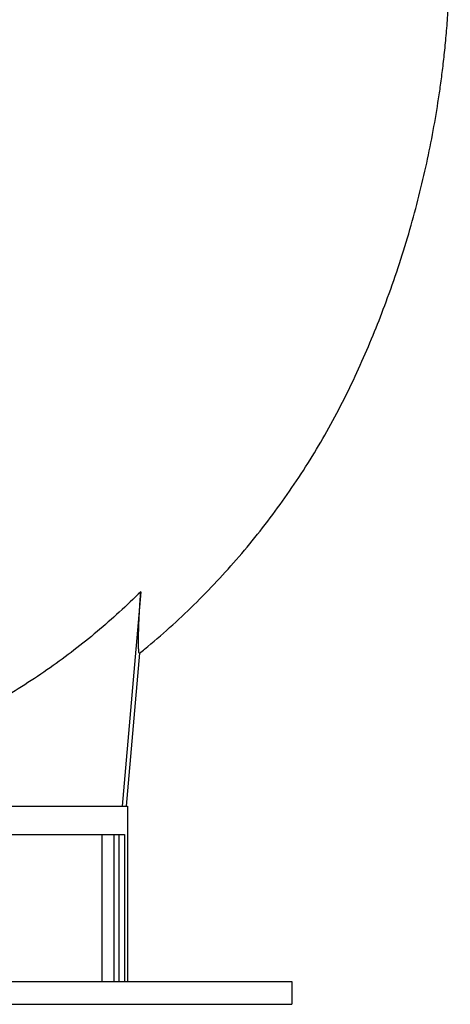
# Model space of a CAD drawing. Header units: millimetres. Extents: x 652 to 2184, y 390 to 2515.
# Tile 10 of 19: x 1804 to 2184, y 390 to 1259. Entities that reach past the tile are written whole.
import ezdxf

# ---------------------------------------------------------------- set-up
doc = ezdxf.new("R2010")
doc.units = ezdxf.units.MM

msp = doc.modelspace()

# ---------------------------------------------------------------- linework, layer by layer
at = {"color": 7, "linetype": 'Continuous', "lineweight": 25}
for p, q in [((1911.16, 754.05), (1894.88, 564.69)), ((1910.19, 699.7), (1898.38, 564.69)), ((1739.45, 564.69), (1899.45, 564.69)), ((1899.45, 564.69), (1899.45, 409.69)), ((1741.95, 539.69), (1896.95, 539.69)), ((1876.95, 539.69), (1876.95, 409.69)), ((1887.4, 539.69), (1887.4, 409.69)), ((1891.72, 539.69), (1891.72, 409.69)), ((1896.95, 539.69), (1896.95, 409.69)), ((794.45, 409.69), (2044.45, 409.69)), ((2044.45, 409.69), (2044.45, 389.69)), ((794.45, 389.69), (2044.45, 389.69))]:
    msp.add_line(p, q, dxfattribs=at)
for points, knots in [([(1910.13, 699.77), (1911.61, 700.94), (1920.74, 708.12), (1936.77, 722.26), (1958.11, 742.2), (1978.53, 763.12), (1998.07, 784.88), (2016.66, 807.47), (2034.27, 830.83), (2050.87, 854.92), (2066.43, 879.68), (2080.92, 905.07), (2094.3, 931), (2106.44, 957.3), (2117.61, 983.61), (2128.31, 1011.18), (2138.41, 1039.97), (2147.75, 1069.93), (2155.88, 1099.53), (2162.86, 1128.71), (2168.75, 1157.44), (2172.81, 1181.02), (2175.61, 1199.92), (2177.55, 1214.67), (2179.38, 1230.55), (2181.02, 1247.57), (2182.42, 1265.75), (2183.5, 1285.1), (2184.18, 1305), (2184.43, 1325.39), (2184.21, 1346.21), (2183.47, 1368.02), (2182.14, 1390.8), (2180.14, 1414.53), (2177.53, 1437.89), (2174.36, 1460.77), (2170.7, 1483.07), (2166.34, 1505.97), (2161.21, 1529.43), (2155.27, 1553.45), (2148.47, 1577.97), (2140.74, 1602.99), (2132.35, 1627.53), (2123.35, 1651.55), (2113.8, 1675.01), (2103.34, 1698.72), (2091.93, 1722.66), (2079.6, 1746.63), (2066.34, 1770.6), (2052.11, 1794.5), (2036.87, 1818.49), (2025.95, 1834.21), (2020.43, 1842.16)], [0, 0, 0, 0, 0.004505, 0.027738, 0.050978, 0.074233, 0.0975, 0.120773, 0.144049, 0.167322, 0.190589, 0.213844, 0.237084, 0.26023, 0.282978, 0.305307, 0.330832, 0.3558, 0.380217, 0.404089, 0.42742, 0.450214, 0.461203, 0.473027, 0.485739, 0.499346, 0.513854, 0.52927, 0.545603, 0.561386, 0.577947, 0.595304, 0.613464, 0.632418, 0.652151, 0.669574, 0.687557, 0.706102, 0.725213, 0.744892, 0.765143, 0.785971, 0.807379, 0.827057, 0.847205, 0.867827, 0.888926, 0.910505, 0.93217, 0.954305, 0.976914, 1, 1, 1, 1]), ([(1911.16, 754.05), (1904.92, 747.99), (1892.42, 735.85), (1872.72, 718.66), (1852.35, 702.27), (1831.09, 686.61), (1808.93, 671.77), (1785.9, 657.79), (1762.33, 644.72), (1746.22, 636.77), (1738.16, 632.8)], [0, 0, 0, 0, 0.123095, 0.246302, 0.369506, 0.492599, 0.619378, 0.74627, 0.873188, 1, 1, 1, 1]), ([(1910.19, 699.7), (1910.08, 699.67), (1909.86, 699.61), (1909.6, 700.39), (1909.4, 701.8), (1909.26, 704.01), (1909.18, 707.15), (1909.17, 711.35), (1909.25, 716.46), (1909.39, 721.34), (1909.52, 725.29), (1909.62, 728.14), (1909.78, 731.5), (1909.99, 735.51), (1910.26, 740.09), (1910.63, 746.08), (1910.96, 751.03), (1911.16, 754.05)], [0, 0, 0, 0, 0.081438, 0.162876, 0.244758, 0.32664, 0.421214, 0.515787, 0.61107, 0.706354, 0.744542, 0.782729, 0.820867, 0.860067, 0.899317, 0.938527, 1, 1, 1, 1])]:
    msp.add_open_spline(points, degree=3, knots=knots, dxfattribs=at)

doc.saveas('drawing.dxf')
